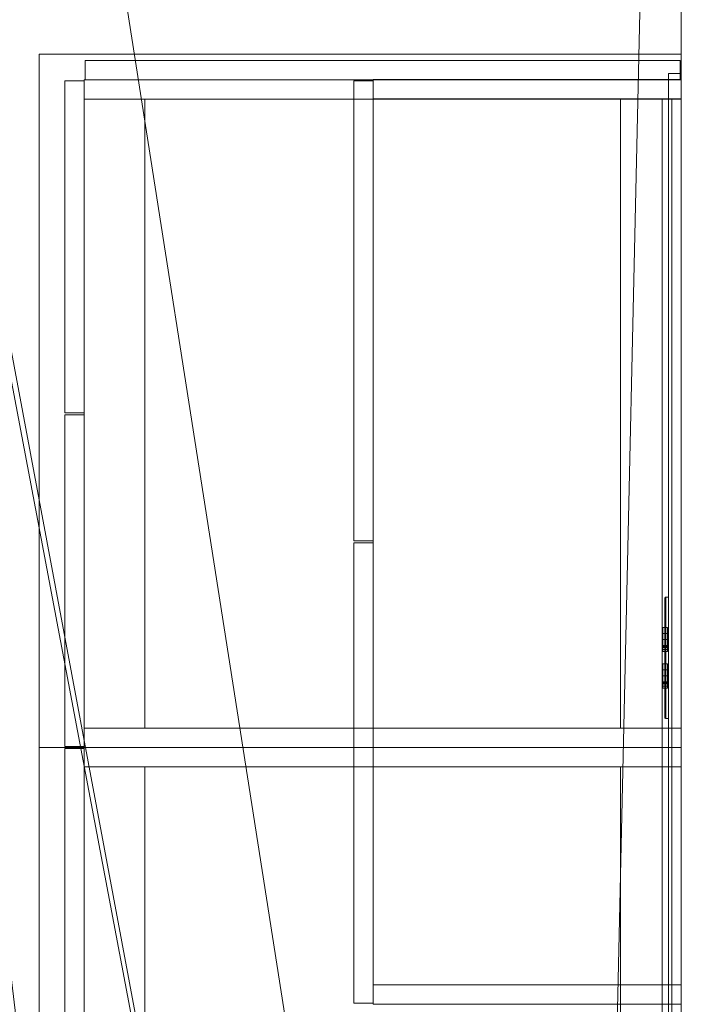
# Model space of a CAD drawing. Header units: inches. Extents: x -263 to 528, y -1 to 602.
# Tile 209 of 256: x 129 to 155, y 287 to 325. Entities that reach past the tile are written whole.
import ezdxf

# ---------------------------------------------------------------- set-up
doc = ezdxf.new("R2010")
doc.units = ezdxf.units.IN
doc.header["$MEASUREMENT"] = 0
for name, color, linetype in [('Twindo - Backsplash', 7, 'Continuous'), ('Twindo - Casework', 7, 'Continuous'), ('Twindo - Electrical', 7, 'Continuous'), ('Twindo - Slabs', 7, 'Continuous')]:
    doc.layers.add(name, color=color, linetype=linetype)

# ---------------------------------------------------------------- blocks, each defined once
blk = doc.blocks.new('Slab_D0BD3B49-249D-4DA8-80D4-D821BCE50D6B', base_point=(-249.5, 387))
at = {"layer": 'Twindo - Slabs', "lineweight": 0}
mesh = blk.add_polyface(dxfattribs=at)
corners = [(-192, 387), (-249.5, 387), (-249.5, 387, -6), (-192, 387, -6), (-89.75, 579.5), (-249.5, 579.5), (-192, 134.5), (-132, 134.5), (-132, 124.5), (10, 124.5), (10, 13.75), (161.5, 13.75), (161.5, 6.5), (252, 6.5), (252, 14), (415.5, 14), (415.5, 322.5), (222.5, 322.5), (222.5, 357.5), (-4, 357.5), (-4, 413), (101.5, 413), (101.5, 553.5), (-89.75, 553.5), (-249.5, 579.5, -6), (-192, 134.5, -6), (-89.75, 579.5, -6), (-89.75, 553.5, -6), (101.5, 553.5, -6), (101.5, 413, -6), (-4, 413, -6), (-4, 357.5, -6), (222.5, 357.5, -6), (222.5, 322.5, -6), (415.5, 322.5, -6), (415.5, 14, -6), (252, 14, -6), (252, 6.5, -6), (161.5, 6.5, -6), (161.5, 13.75, -6), (10, 13.75, -6), (10, 124.5, -6), (-132, 124.5, -6), (-132, 134.5, -6)]
mesh.append_faces([[corners[k] for k in face] for face in [(0, 1, 2, 3), (1, 5, 24, 2), (6, 0, 3, 25), (5, 4, 26, 24), (7, 6, 25, 43), (8, 7, 43, 42), (9, 8, 42, 41), (10, 9, 41, 40), (11, 10, 40, 39), (12, 11, 39, 38), (13, 12, 38, 37), (14, 13, 37, 36), (15, 14, 36, 35), (16, 15, 35, 34), (17, 16, 34, 33), (18, 17, 33, 32), (19, 18, 32, 31), (20, 19, 31, 30), (21, 20, 30, 29), (22, 21, 29, 28), (23, 22, 28, 27), (4, 23, 27, 26)]], dxfattribs={"color": 254})
mesh.append_faces([[corners[k] for k in face] for face in [(22, 20, 21), (16, 14, 15)]], dxfattribs={"vtx0": -1, "color": 254})
mesh.append_faces([[corners[k] for k in face] for face in [(28, 30, 27), (34, 36, 33)]], dxfattribs={"vtx0": -1, "vtx1": -1, "color": 254})
mesh.append_faces([[corners[k] for k in face] for face in [(4, 0, 7), (19, 23, 8), (19, 9, 11), (43, 3, 26), (42, 27, 31), (39, 41, 31)]], dxfattribs={"vtx0": -1, "vtx1": -1, "vtx2": -1, "color": 254})
mesh.append_faces([[corners[k] for k in face] for face in [(23, 7, 8), (19, 8, 9), (17, 11, 12), (17, 12, 13), (17, 13, 14), (3, 24, 26), (43, 26, 27), (39, 31, 32), (39, 32, 33)]], dxfattribs={"vtx0": -1, "vtx2": -1, "color": 254})
mesh.append_faces([[corners[k] for k in face] for face in [(29, 30, 28), (35, 36, 34)]], dxfattribs={"vtx1": -1, "color": 254})
mesh.append_faces([[corners[k] for k in face] for face in [(4, 5, 0), (23, 4, 7), (19, 20, 23), (22, 23, 20), (18, 19, 11), (17, 18, 11), (16, 17, 14), (42, 43, 27), (30, 31, 27), (41, 42, 31), (38, 39, 33), (37, 38, 33), (36, 37, 33)]], dxfattribs={"vtx1": -1, "vtx2": -1, "color": 254})
mesh.append_faces([[corners[k] for k in face] for face in [(5, 1, 0), (0, 6, 7), (9, 10, 11), (3, 2, 24), (43, 25, 3), (39, 40, 41)]], dxfattribs={"vtx2": -1, "color": 254})
blk = doc.blocks.new('Slab_C16FED3F-F51D-4887-95C2-45D370958F54', base_point=(-255.75, 595))
at = {"layer": 'Twindo - Slabs', "lineweight": 0}
mesh = blk.add_polyface(dxfattribs=at)
corners = [(95.5, 568, 128), (95.5, 570, 128), (-75.75, 570, 128), (-75.75, 595, 128), (-255.75, 595, 128), (-255.75, 379, 128), (-198, 379, 128), (-198, 134.5, 128), (-136, 134.5, 128), (-136, 110.5, 128), (6.5, 110.5, 128), (6.5, 6.5, 128), (315.5, 6.5, 128), (315.5, 8, 128), (378.5, 8, 128), (378.5, 6.5, 128), (523, 6.5, 128), (523, 132.25, 128), (421.5, 132.25, 128), (421.5, 333, 128), (239, 333, 128), (239, 391.501, 128), (240, 391.501, 128), (240, 457, 128), (237, 457, 128), (237, 568, 128), (201, 127.5, 128), (201, 128.125, 128), (244.5, 128.125, 128), (244.5, 127.5, 128), (244.5, 15, 128), (161.5, 15, 128), (161.5, 146.5, 128), (200.935, 146.5, 128), (200.997, 146.5, 128), (200.997, 128.5, 128), (95.5, 568, 101), (95.5, 570, 101), (-75.75, 570, 101), (-75.75, 595, 101), (-255.75, 595, 101), (-255.75, 379, 101), (-198, 379, 101), (-198, 134.5, 101), (-136, 134.5, 101), (-136, 110.5, 101), (6.5, 110.5, 101), (6.5, 6.5, 101), (315.5, 6.5, 101), (315.5, 8, 101), (378.5, 8, 101), (378.5, 6.5, 101), (523, 6.5, 101), (523, 132.25, 101), (421.5, 132.25, 101), (421.5, 333, 101), (239, 333, 101), (239, 391.501, 101), (240, 391.501, 101), (240, 457, 101), (237, 457, 101), (237, 568, 101), (201, 127.5, 120), (201, 128, 120), (201, 128.125, 120), (244.5, 128.125, 120), (244.5, 128, 120), (244.5, 127.5, 120), (244.5, 127.5, 101), (244.5, 15, 101), (161.5, 15, 101), (161.5, 146.5, 101), (200.935, 146.5, 101), (200.997, 146.5, 101), (200.997, 128.5, 114.5), (201, 127.5, 101)]
mesh.append_faces([[corners[k] for k in face] for face in [(36, 37, 1, 0), (37, 38, 2, 1), (38, 39, 3, 2), (39, 40, 4, 3), (40, 41, 5, 4), (41, 42, 6, 5), (42, 43, 7, 6), (43, 44, 8, 7), (44, 45, 9, 8), (45, 46, 10, 9), (46, 47, 11, 10), (47, 48, 12, 11), (48, 49, 13, 12), (49, 50, 14, 13), (50, 51, 15, 14), (51, 52, 16, 15), (52, 53, 17, 16), (53, 54, 18, 17), (54, 55, 19, 18), (55, 56, 20, 19), (56, 57, 21, 20), (57, 58, 22, 21), (58, 59, 23, 22), (59, 60, 24, 23), (60, 61, 25, 24), (61, 36, 0, 25), (28, 27, 64, 65), (69, 70, 31, 30), (70, 71, 32, 31), (33, 32, 71, 72), (33, 72, 73, 34), (34, 73, 74, 35), (62, 67, 66, 63), (65, 64, 63, 66), (67, 62, 75, 68), (72, 74, 73)]], dxfattribs={"color": 254})
mesh.append_faces([[corners[k] for k in face] for face in [(23, 21, 22), (27, 63, 64), (29, 66, 67), (29, 69, 30), (75, 74, 72), (52, 54, 53)]], dxfattribs={"vtx0": -1, "color": 254})
mesh.append_faces([[corners[k] for k in face] for face in [(16, 18, 15), (59, 57, 60)]], dxfattribs={"vtx0": -1, "vtx1": -1, "color": 254})
mesh.append_faces([[corners[k] for k in face] for face in [(3, 6, 8), (31, 0, 11), (0, 32, 34), (24, 34, 27), (20, 24, 27), (28, 30, 12), (20, 28, 13), (75, 26, 74), (44, 42, 39), (47, 36, 70), (75, 60, 56), (49, 68, 56)]], dxfattribs={"vtx0": -1, "vtx1": -1, "vtx2": -1, "color": 254})
mesh.append_faces([[corners[k] for k in face] for face in [(2, 8, 9), (2, 9, 10), (0, 10, 11), (20, 27, 28), (30, 11, 12), (28, 12, 13), (20, 13, 14), (18, 14, 15), (42, 40, 39), (44, 39, 38), (46, 38, 37), (46, 37, 36), (72, 36, 61), (75, 61, 60), (47, 70, 69), (49, 69, 68), (50, 56, 55), (50, 55, 54)]], dxfattribs={"vtx0": -1, "vtx2": -1, "color": 254})
mesh.append_faces([[corners[k] for k in face] for face in [(17, 18, 16), (58, 57, 59)]], dxfattribs={"vtx1": -1, "color": 254})
mesh.append_faces([[corners[k] for k in face] for face in [(3, 4, 6), (2, 3, 8), (1, 2, 10), (0, 1, 10), (31, 32, 0), (25, 0, 34), (24, 25, 34), (20, 21, 24), (23, 24, 21), (30, 31, 11), (19, 20, 14), (18, 19, 14), (45, 44, 38), (46, 45, 38), (47, 46, 36), (71, 70, 36), (72, 71, 36), (75, 72, 61), (57, 56, 60), (68, 75, 56), (48, 47, 69), (49, 48, 69), (50, 49, 56), (51, 50, 54), (52, 51, 54)]], dxfattribs={"vtx1": -1, "vtx2": -1, "color": 254})
mesh.append_faces([[corners[k] for k in face] for face in [(4, 5, 6), (6, 7, 8), (26, 35, 74), (42, 41, 40), (44, 43, 42)]], dxfattribs={"vtx2": -1, "color": 254})
mesh.append_faces([[corners[k] for k in face] for face in [(27, 26, 62, 63), (29, 28, 65, 66), (29, 67, 68, 69)]], dxfattribs={"vtx3": -1, "color": 254})
blk = doc.blocks.new('Slab_A3746481-2909-4108-A365-6002FE2AB3C6', base_point=(95.5, 568))
at = {"layer": 'Twindo - Slabs', "lineweight": 0}
mesh = blk.add_polyface(dxfattribs=at)
corners = [(95.5, 568, 254), (95.5, 568, 248), (95.5, 395.501, 248), (95.5, 395.501, 254), (237, 568, 254), (237, 568, 248), (237, 457, 248), (240, 457, 248), (240, 391.501, 248), (239, 391.501, 248), (239, 192.5, 248), (421.5, 192.5, 248), (421.5, 132.25, 248), (523, 132.25, 248), (523, 6.5, 248), (378.5, 6.5, 248), (378.5, 8, 248), (315.5, 8, 248), (315.5, 6.5, 248), (150.5, 6.5, 248), (150.5, 197, 248), (155, 197, 248), (155, 397.501, 248), (113, 397.501, 248), (113, 395.501, 248), (201, 383.001, 248), (170, 383.001, 248), (170, 205.5, 248), (201, 205.5, 248), (378.6, 174.5, 248), (261.6, 174.5, 248), (261.6, 108.5, 248), (342.106, 108.5, 248), (378.6, 144.994, 248), (113, 395.501, 254), (113, 397.501, 254), (155, 397.501, 254), (155, 197, 254), (150.5, 197, 254), (150.5, 6.5, 254), (315.5, 6.5, 254), (315.5, 8, 254), (378.5, 8, 254), (378.5, 6.5, 254), (523, 6.5, 254), (523, 132.25, 254), (421.5, 132.25, 254), (421.5, 192.5, 254), (239, 192.5, 254), (239, 391.501, 254), (240, 391.501, 254), (240, 457, 254), (237, 457, 254), (170, 205.5, 254), (170, 383.001, 254), (201, 383.001, 254), (201, 205.5, 254), (261.6, 108.5, 254), (261.6, 174.5, 254), (378.6, 174.5, 254), (378.6, 144.994, 254), (342.106, 108.5, 254)]
mesh.append_faces([[corners[k] for k in face] for face in [(0, 1, 2, 3), (4, 5, 1, 0), (3, 2, 24, 34), (52, 6, 5, 4), (51, 7, 6, 52), (50, 8, 7, 51), (49, 9, 8, 50), (48, 10, 9, 49), (47, 11, 10, 48), (46, 12, 11, 47), (45, 13, 12, 46), (44, 14, 13, 45), (43, 15, 14, 44), (42, 16, 15, 43), (41, 17, 16, 42), (40, 18, 17, 41), (39, 19, 18, 40), (38, 20, 19, 39), (37, 21, 20, 38), (36, 22, 21, 37), (35, 23, 22, 36), (34, 24, 23, 35), (54, 26, 25, 55), (53, 27, 26, 54), (56, 28, 27, 53), (55, 25, 28, 56), (58, 30, 29, 59), (57, 31, 30, 58), (61, 32, 31, 57), (60, 33, 32, 61), (59, 29, 33, 60)]], dxfattribs={"color": 254})
mesh.append_faces([[corners[k] for k in face] for face in [(14, 12, 13), (51, 49, 50)]], dxfattribs={"vtx0": -1, "color": 254})
mesh.append_faces([[corners[k] for k in face] for face in [(7, 9, 6), (44, 46, 43)]], dxfattribs={"vtx0": -1, "vtx1": -1, "color": 254})
mesh.append_faces([[corners[k] for k in face] for face in [(19, 21, 27), (26, 22, 1), (28, 6, 10), (19, 28, 10), (19, 10, 31), (15, 33, 12), (0, 36, 54), (53, 37, 39), (48, 52, 56), (48, 56, 39), (57, 48, 39), (46, 60, 43)]], dxfattribs={"vtx0": -1, "vtx1": -1, "vtx2": -1, "color": 254})
mesh.append_faces([[corners[k] for k in face] for face in [(23, 2, 1), (26, 21, 22), (19, 27, 28), (25, 1, 5), (28, 5, 6), (17, 31, 32), (16, 32, 33), (29, 10, 11), (33, 11, 12), (0, 34, 35), (0, 35, 36), (53, 36, 37), (0, 54, 55), (52, 55, 56), (57, 39, 40), (57, 40, 41), (61, 41, 42), (48, 58, 59), (60, 42, 43), (46, 59, 60)]], dxfattribs={"vtx0": -1, "vtx2": -1, "color": 254})
mesh.append_faces([[corners[k] for k in face] for face in [(8, 9, 7), (45, 46, 44)]], dxfattribs={"vtx1": -1, "color": 254})
mesh.append_faces([[corners[k] for k in face] for face in [(22, 23, 1), (26, 27, 21), (25, 26, 1), (28, 25, 5), (9, 10, 6), (30, 31, 10), (18, 19, 31), (17, 18, 31), (16, 17, 32), (15, 16, 33), (29, 30, 10), (33, 29, 11), (14, 15, 12), (53, 54, 36), (56, 53, 39), (4, 0, 55), (52, 4, 55), (48, 49, 52), (51, 52, 49), (57, 58, 48), (61, 57, 41), (60, 61, 42), (47, 48, 59), (46, 47, 59)]], dxfattribs={"vtx1": -1, "vtx2": -1, "color": 254})
mesh.append_faces([[corners[k] for k in face] for face in [(23, 24, 2), (19, 20, 21), (0, 3, 34), (37, 38, 39)]], dxfattribs={"vtx2": -1, "color": 254})
blk = doc.blocks.new('Slab_ED5BE3F0-089E-41BE-87EB-5EA2DDB2F362', base_point=(-198, 134.5))
at = {"layer": 'Twindo - Slabs', "lineweight": 0}
mesh = blk.add_polyface(dxfattribs=at)
corners = [(-198, 134.5, 254), (-198, 134.5, 246.5), (-136, 134.5, 246.5), (-136, 134.5, 254), (-198, 379, 254), (-198, 379, 246.5), (-75.75, 379, 246.5), (-75.75, 378, 246.5), (-9, 378, 246.5), (-9, 395.501, 246.5), (113, 395.501, 246.5), (113, 397.501, 246.5), (155, 397.501, 246.5), (155, 197, 246.5), (150.5, 197, 246.5), (150.5, 6.5, 246.5), (6.5, 6.5, 246.5), (6.5, 110.5, 246.5), (-136, 110.5, 246.5), (-136, 110.5, 254), (6.5, 110.5, 254), (6.5, 6.5, 254), (150.5, 6.5, 254), (150.5, 197, 254), (155, 197, 254), (155, 397.501, 254), (113, 397.501, 254), (113, 395.501, 254), (-9, 395.501, 254), (-9, 378, 254), (-75.75, 378, 254), (-75.75, 379, 254)]
mesh.append_faces([[corners[k] for k in face] for face in [(0, 1, 2, 3), (4, 5, 1, 0), (3, 2, 18, 19), (31, 6, 5, 4), (30, 7, 6, 31), (29, 8, 7, 30), (28, 9, 8, 29), (27, 10, 9, 28), (26, 11, 10, 27), (25, 12, 11, 26), (24, 13, 12, 25), (23, 14, 13, 24), (22, 15, 14, 23), (21, 16, 15, 22), (20, 17, 16, 21), (19, 18, 17, 20)]], dxfattribs={"color": 254})
mesh.append_faces([[corners[k] for k in face] for face in [(25, 23, 24)]], dxfattribs={"vtx0": -1, "color": 254})
mesh.append_faces([[corners[k] for k in face] for face in [(12, 14, 11)]], dxfattribs={"vtx0": -1, "vtx1": -1, "color": 254})
mesh.append_faces([[corners[k] for k in face] for face in [(2, 5, 6), (2, 6, 7), (18, 7, 8), (17, 8, 9), (17, 9, 10), (14, 10, 11), (30, 3, 19), (29, 19, 20), (27, 20, 21), (27, 21, 22), (27, 22, 23)]], dxfattribs={"vtx0": -1, "vtx2": -1, "color": 254})
mesh.append_faces([[corners[k] for k in face] for face in [(13, 14, 12)]], dxfattribs={"vtx1": -1, "color": 254})
mesh.append_faces([[corners[k] for k in face] for face in [(18, 2, 7), (17, 18, 8), (16, 17, 10), (15, 16, 10), (14, 15, 10), (31, 4, 3), (30, 31, 3), (29, 30, 19), (28, 29, 20), (27, 28, 20), (26, 27, 23), (25, 26, 23)]], dxfattribs={"vtx1": -1, "vtx2": -1, "color": 254})
mesh.append_faces([[corners[k] for k in face] for face in [(2, 1, 5), (4, 0, 3)]], dxfattribs={"vtx2": -1, "color": 254})
blk = doc.blocks.new('Beam Segment_2E6D3166-8892-4DC0-879A-BA47944BBFB6')
at = {"layer": 'Twindo - Backsplash', "lineweight": 0}
mesh = blk.add_polyface(dxfattribs=at)
corners = [(154.5, 282.995, 164), (154.5, 323.245, 164), (155, 323.245, 164), (155, 282.995, 164), (154.5, 282.995, 179), (154.5, 323.245, 179), (155, 323.245, 179), (155, 282.995, 179)]
mesh.append_faces([[corners[k] for k in face] for face in [(0, 1, 2, 3), (4, 5, 1, 0), (2, 1, 5, 6), (3, 2, 6, 7), (4, 0, 3, 7), (7, 6, 5, 4)]], dxfattribs={"color": 7})
blk = doc.blocks.new('Object_7663093D-5C1F-4A69-9194-696B08D9B000')
at = {"layer": 'Twindo - Electrical', "lineweight": 0}
mesh = blk.add_polyface(dxfattribs=at)
corners = [(154.362, 298.173, 165.656), (154.362, 298.173, 168.344), (154.362, 302.828, 168.344), (154.362, 302.828, 165.656), (154.362, 299.32, 166.606), (154.362, 299.792, 166.456), (154.362, 300.264, 166.606), (154.362, 300.264, 167.394), (154.362, 299.792, 167.544), (154.362, 299.32, 167.394), (154.362, 301.682, 167.394), (154.362, 301.209, 167.544), (154.362, 300.737, 167.394), (154.362, 300.737, 166.606), (154.362, 301.209, 166.456), (154.362, 301.682, 166.606), (154.363, 298.164, 165.648), (154.363, 298.164, 168.352), (154.363, 302.837, 168.352), (154.363, 302.837, 165.648), (154.465, 299.32, 166.606), (154.465, 299.792, 166.456), (154.465, 300.264, 166.606), (154.465, 300.264, 167.394), (154.465, 299.792, 167.544), (154.465, 299.32, 167.394), (154.465, 301.682, 167.394), (154.465, 301.209, 167.544), (154.465, 300.737, 167.394), (154.465, 300.737, 166.606), (154.465, 301.209, 166.456), (154.465, 301.682, 166.606), (154.372, 298.149, 165.632), (154.372, 298.149, 168.368), (154.372, 302.853, 168.368), (154.372, 302.853, 165.632), (154.387, 298.14, 165.623), (154.387, 298.14, 168.377), (154.387, 302.862, 168.377), (154.387, 302.862, 165.623), (154.396, 298.139, 165.622), (154.396, 298.139, 168.378), (154.396, 302.863, 168.378), (154.396, 302.863, 165.622), (154.5, 298.139, 165.622), (154.5, 298.139, 168.378), (154.5, 302.863, 168.378), (154.5, 302.863, 165.622)]
mesh.append_faces([[corners[k] for k in face] for face in [(1, 0, 16, 17), (2, 1, 17, 18), (3, 2, 18, 19), (0, 3, 19, 16), (4, 20, 21, 5), (5, 21, 22, 6), (6, 22, 23, 7), (7, 23, 24, 8), (8, 24, 25, 9), (9, 25, 20, 4), (11, 10, 26, 27), (12, 11, 27, 28), (13, 12, 28, 29), (14, 13, 29, 30), (15, 14, 30, 31), (10, 15, 31, 26), (17, 16, 32, 33), (18, 17, 33, 34), (19, 18, 34, 35), (16, 19, 35, 32), (33, 32, 36, 37), (34, 33, 37, 38), (35, 34, 38, 39), (32, 35, 39, 36), (37, 36, 40, 41), (38, 37, 41, 42), (39, 38, 42, 43), (36, 39, 43, 40), (41, 40, 44, 45), (42, 41, 45, 46), (43, 42, 46, 47), (40, 43, 47, 44), (46, 45, 44, 47)]], dxfattribs={"color": 7})
mesh.append_faces([[corners[k] for k in face] for face in [(21, 24, 23, 22), (27, 30, 29, 28)]], dxfattribs={"vtx0": -1, "color": 7})
mesh.append_faces([[corners[k] for k in face] for face in [(0, 14, 3), (3, 15, 2)]], dxfattribs={"vtx0": -1, "vtx1": -1, "color": 7})
mesh.append_faces([[corners[k] for k in face] for face in [(11, 8, 2), (0, 5, 14)]], dxfattribs={"vtx0": -1, "vtx1": -1, "vtx2": -1, "color": 7})
mesh.append_faces([[corners[k] for k in face] for face in [(8, 1, 2), (1, 8, 9), (7, 11, 12), (1, 9, 4), (6, 12, 13), (5, 13, 14), (0, 4, 5), (3, 14, 15)]], dxfattribs={"vtx0": -1, "vtx2": -1, "color": 7})
mesh.append_faces([[corners[k] for k in face] for face in [(7, 8, 11), (10, 11, 2), (6, 7, 12), (15, 10, 2), (5, 6, 13), (0, 1, 4)]], dxfattribs={"vtx1": -1, "vtx2": -1, "color": 7})
mesh.append_faces([[corners[k] for k in face] for face in [(21, 20, 25, 24), (27, 26, 31, 30)]], dxfattribs={"vtx3": -1, "color": 7})
mesh = blk.add_polyface(dxfattribs=at)
corners = [(154.465, 300.737, 167.394), (154.465, 301.209, 167.544), (154.283, 301.209, 167.544), (154.283, 300.737, 167.394), (154.465, 301.682, 167.394), (154.283, 301.682, 167.394), (154.465, 301.682, 166.606), (154.283, 301.682, 166.606), (154.465, 301.209, 166.456), (154.283, 301.209, 166.456), (154.465, 300.737, 166.606), (154.283, 300.737, 166.606), (154.465, 301.209, 166.803), (154.465, 301.209, 166.724), (154.283, 301.209, 166.724), (154.283, 301.209, 166.803), (154.465, 301.446, 166.724), (154.283, 301.446, 166.724), (154.465, 301.446, 166.803), (154.283, 301.446, 166.803), (154.465, 301.209, 167.197), (154.465, 301.446, 167.197), (154.283, 301.446, 167.197), (154.283, 301.209, 167.197), (154.465, 301.446, 167.276), (154.283, 301.446, 167.276), (154.465, 301.209, 167.276), (154.283, 301.209, 167.276), (154.465, 300.816, 166.921), (154.465, 300.894, 166.921), (154.283, 300.894, 166.921), (154.283, 300.816, 166.921), (154.465, 300.934, 166.932), (154.283, 300.934, 166.932), (154.465, 300.963, 166.961), (154.283, 300.963, 166.961), (154.465, 300.973, 167), (154.283, 300.973, 167), (154.465, 300.963, 167.039), (154.283, 300.963, 167.039), (154.465, 300.934, 167.068), (154.283, 300.934, 167.068), (154.465, 300.894, 167.079), (154.283, 300.894, 167.079), (154.465, 300.816, 167.079), (154.283, 300.816, 167.079)]
mesh.append_faces([[corners[k] for k in face] for face in [(0, 1, 2, 3), (1, 4, 5, 2), (4, 6, 7, 5), (6, 8, 9, 7), (8, 10, 11, 9), (10, 0, 3, 11), (12, 13, 14, 15), (13, 16, 17, 14), (16, 18, 19, 17), (18, 12, 15, 19), (20, 21, 22, 23), (21, 24, 25, 22), (24, 26, 27, 25), (26, 20, 23, 27), (28, 29, 30, 31), (29, 32, 33, 30), (32, 34, 35, 33), (34, 36, 37, 35), (36, 38, 39, 37), (38, 40, 41, 39), (40, 42, 43, 41), (42, 44, 45, 43), (44, 28, 31, 45)]], dxfattribs={"color": 7})
mesh.append_faces([[corners[k] for k in face] for face in [(4, 0, 24), (44, 20, 0), (21, 32, 18), (4, 21, 18), (13, 28, 10), (6, 13, 10), (3, 5, 27), (3, 23, 45), (19, 33, 22), (19, 22, 5), (11, 31, 14), (11, 17, 7)]], dxfattribs={"vtx0": -1, "vtx1": -1, "vtx2": -1, "color": 7})
mesh.append_faces([[corners[k] for k in face] for face in [(4, 24, 21), (44, 21, 20), (21, 42, 40), (21, 40, 38), (21, 38, 36), (21, 36, 34), (21, 34, 32), (12, 29, 28), (4, 18, 16), (6, 16, 13), (28, 0, 10), (3, 27, 23), (43, 23, 22), (3, 45, 31), (19, 31, 30), (19, 30, 33), (31, 15, 14), (11, 14, 17), (17, 5, 7)]], dxfattribs={"vtx0": -1, "vtx2": -1, "color": 7})
mesh.append_faces([[corners[k] for k in face] for face in [(8, 6, 10), (9, 11, 7)]], dxfattribs={"vtx1": -1, "color": 7})
mesh.append_faces([[corners[k] for k in face] for face in [(26, 24, 0), (20, 26, 0), (44, 42, 21), (28, 44, 0), (12, 18, 29), (32, 29, 18), (13, 12, 28), (6, 4, 16), (25, 27, 5), (22, 25, 5), (43, 45, 23), (41, 43, 22), (39, 41, 22), (37, 39, 22), (35, 37, 22), (33, 35, 22), (19, 15, 31), (17, 19, 5), (11, 3, 31)]], dxfattribs={"vtx1": -1, "vtx2": -1, "color": 7})
mesh.append_faces([[corners[k] for k in face] for face in [(4, 1, 0), (3, 2, 5)]], dxfattribs={"vtx2": -1, "color": 7})
mesh = blk.add_polyface(dxfattribs=at)
corners = [(154.465, 299.32, 167.394), (154.465, 299.792, 167.544), (154.283, 299.792, 167.544), (154.283, 299.32, 167.394), (154.465, 300.264, 167.394), (154.283, 300.264, 167.394), (154.465, 300.264, 166.606), (154.283, 300.264, 166.606), (154.465, 299.792, 166.456), (154.283, 299.792, 166.456), (154.465, 299.32, 166.606), (154.283, 299.32, 166.606), (154.465, 299.792, 166.803), (154.465, 299.792, 166.724), (154.283, 299.792, 166.724), (154.283, 299.792, 166.803), (154.465, 300.028, 166.724), (154.283, 300.028, 166.724), (154.465, 300.028, 166.803), (154.283, 300.028, 166.803), (154.465, 299.792, 167.197), (154.465, 300.028, 167.197), (154.283, 300.028, 167.197), (154.283, 299.792, 167.197), (154.465, 300.028, 167.276), (154.283, 300.028, 167.276), (154.465, 299.792, 167.276), (154.283, 299.792, 167.276), (154.465, 299.398, 166.921), (154.465, 299.477, 166.921), (154.283, 299.477, 166.921), (154.283, 299.398, 166.921), (154.465, 299.516, 166.932), (154.283, 299.516, 166.932), (154.465, 299.545, 166.961), (154.283, 299.545, 166.961), (154.465, 299.556, 167), (154.283, 299.556, 167), (154.465, 299.545, 167.039), (154.283, 299.545, 167.039), (154.465, 299.516, 167.068), (154.283, 299.516, 167.068), (154.465, 299.477, 167.079), (154.283, 299.477, 167.079), (154.465, 299.398, 167.079), (154.283, 299.398, 167.079)]
mesh.append_faces([[corners[k] for k in face] for face in [(0, 1, 2, 3), (1, 4, 5, 2), (4, 6, 7, 5), (6, 8, 9, 7), (8, 10, 11, 9), (10, 0, 3, 11), (12, 13, 14, 15), (13, 16, 17, 14), (16, 18, 19, 17), (18, 12, 15, 19), (20, 21, 22, 23), (21, 24, 25, 22), (24, 26, 27, 25), (26, 20, 23, 27), (28, 29, 30, 31), (29, 32, 33, 30), (32, 34, 35, 33), (34, 36, 37, 35), (36, 38, 39, 37), (38, 40, 41, 39), (40, 42, 43, 41), (42, 44, 45, 43), (44, 28, 31, 45)]], dxfattribs={"color": 7})
mesh.append_faces([[corners[k] for k in face] for face in [(4, 0, 24), (44, 20, 0), (21, 32, 18), (4, 21, 18), (13, 28, 10), (6, 13, 10), (3, 5, 27), (3, 23, 45), (19, 33, 22), (19, 22, 5), (11, 31, 14), (11, 17, 7)]], dxfattribs={"vtx0": -1, "vtx1": -1, "vtx2": -1, "color": 7})
mesh.append_faces([[corners[k] for k in face] for face in [(4, 24, 21), (44, 21, 20), (21, 42, 40), (21, 40, 38), (21, 38, 36), (21, 36, 34), (21, 34, 32), (12, 29, 28), (4, 18, 16), (6, 16, 13), (28, 0, 10), (3, 27, 23), (43, 23, 22), (3, 45, 31), (19, 31, 30), (19, 30, 33), (31, 15, 14), (11, 14, 17), (17, 5, 7)]], dxfattribs={"vtx0": -1, "vtx2": -1, "color": 7})
mesh.append_faces([[corners[k] for k in face] for face in [(8, 6, 10), (9, 11, 7)]], dxfattribs={"vtx1": -1, "color": 7})
mesh.append_faces([[corners[k] for k in face] for face in [(26, 24, 0), (20, 26, 0), (44, 42, 21), (28, 44, 0), (12, 18, 29), (32, 29, 18), (13, 12, 28), (6, 4, 16), (25, 27, 5), (22, 25, 5), (43, 45, 23), (41, 43, 22), (39, 41, 22), (37, 39, 22), (35, 37, 22), (33, 35, 22), (19, 15, 31), (17, 19, 5), (11, 3, 31)]], dxfattribs={"vtx1": -1, "vtx2": -1, "color": 7})
mesh.append_faces([[corners[k] for k in face] for face in [(4, 1, 0), (3, 2, 5)]], dxfattribs={"vtx2": -1, "color": 7})
blk = doc.blocks.new('Object_1FB10E9D-F101-4540-8EC7-8EDDB7E46F8E')
at = {"layer": 'Twindo - Casework', "lineweight": 0}
mesh = blk.add_polyface(dxfattribs=at)
corners = [(130, 324.001, 162.5), (130, 297.001, 162.5), (130, 297.001, 164), (130, 324.001, 164), (155, 297.001, 162.5), (155, 297.001, 164), (155, 324.001, 162.5), (155, 324.001, 164)]
mesh.append_faces([[corners[k] for k in face] for face in [(0, 1, 2, 3), (1, 4, 5, 2), (4, 6, 7, 5), (6, 0, 3, 7), (0, 6, 4, 1), (3, 2, 5, 7)]], dxfattribs={"color": 9})
mesh = blk.add_polyface(dxfattribs=at)
corners = [(154.96, 323.001, 128.039), (131.789, 323.001, 128.039), (131.789, 323.751, 128.039), (154.96, 323.751, 128.039), (131.789, 323.001, 162.461), (131.789, 323.751, 162.461), (154.96, 323.001, 162.461), (154.96, 323.751, 162.461)]
mesh.append_faces([[corners[k] for k in face] for face in [(0, 1, 2, 3), (1, 4, 5, 2), (4, 6, 7, 5), (6, 0, 3, 7), (0, 6, 4, 1), (3, 2, 5, 7)]], dxfattribs={"color": 7})
mesh = blk.add_polyface(dxfattribs=at)
corners = [(131.75, 322.961, 128.039), (131.75, 310.04, 128.039), (131, 310.04, 128.039), (131, 322.961, 128.039), (131.75, 310.04, 162.461), (131, 310.04, 162.461), (131.75, 322.961, 162.461), (131, 322.961, 162.461)]
mesh.append_faces([[corners[k] for k in face] for face in [(0, 1, 2, 3), (1, 4, 5, 2), (4, 6, 7, 5), (6, 0, 3, 7), (0, 6, 4, 1), (3, 2, 5, 7)]], dxfattribs={"color": 7})
mesh = blk.add_polyface(dxfattribs=at)
corners = [(155, 297.751, 161.75), (152.637, 297.751, 161.75), (152.637, 322.251, 161.75), (155, 322.251, 161.75), (152.637, 297.751, 162.5), (152.637, 322.251, 162.5), (155, 297.751, 162.5), (155, 322.251, 162.5), (155, 323.001, 128), (131.75, 323.001, 128), (131.75, 323.001, 162.5), (155, 323.001, 162.5), (131.75, 322.251, 128), (131.75, 322.251, 162.5), (155, 322.251, 128), (155, 322.251, 162.5), (131.75, 297.001, 128), (155, 297.001, 128), (155, 297.001, 162.5), (131.75, 297.001, 162.5), (155, 297.751, 128), (155, 297.751, 162.5), (131.75, 297.751, 128), (131.75, 297.751, 162.5), (154.625, 297.751, 128.75), (154.625, 322.251, 128.75), (154.625, 322.251, 161.75), (154.625, 297.751, 161.75), (154.25, 322.251, 128.75), (154.25, 322.251, 161.75), (154.25, 297.751, 128.75), (154.25, 297.751, 161.75)]
mesh.append_faces([[corners[k] for k in face] for face in [(0, 1, 2, 3), (1, 4, 5, 2), (4, 6, 7, 5), (6, 0, 3, 7), (0, 6, 4, 1), (3, 2, 5, 7), (8, 9, 10, 11), (9, 12, 13, 10), (12, 14, 15, 13), (14, 8, 11, 15), (8, 14, 12, 9), (11, 10, 13, 15), (16, 17, 18, 19), (17, 20, 21, 18), (20, 22, 23, 21), (22, 16, 19, 23), (16, 22, 20, 17), (19, 18, 21, 23), (24, 25, 26, 27), (25, 28, 29, 26), (28, 30, 31, 29), (30, 24, 27, 31), (24, 30, 28, 25), (27, 26, 29, 31)]], dxfattribs={"color": 7})
mesh = blk.add_polyface(dxfattribs=at)
corners = [(131.75, 322.251, 128), (131.75, 297.751, 128), (131.75, 297.751, 128.75), (131.75, 322.251, 128.75), (155, 297.751, 128), (155, 297.751, 128.75), (155, 322.251, 128), (155, 322.251, 128.75)]
mesh.append_faces([[corners[k] for k in face] for face in [(0, 1, 2, 3), (1, 4, 5, 2), (4, 6, 7, 5), (6, 0, 3, 7), (0, 6, 4, 1), (3, 2, 5, 7)]], dxfattribs={"color": 7})
mesh = blk.add_polyface(dxfattribs=at)
corners = [(131.75, 322.251, 161.75), (134.112, 322.251, 161.75), (134.112, 297.751, 161.75), (131.75, 297.751, 161.75), (134.112, 322.251, 162.5), (134.112, 297.751, 162.5), (131.75, 322.251, 162.5), (131.75, 297.751, 162.5)]
mesh.append_faces([[corners[k] for k in face] for face in [(0, 1, 2, 3), (1, 4, 5, 2), (4, 6, 7, 5), (6, 0, 3, 7), (0, 6, 4, 1), (3, 2, 5, 7)]], dxfattribs={"color": 7})
mesh = blk.add_polyface(dxfattribs=at)
corners = [(131.75, 297.04, 128.039), (131, 297.04, 128.039), (131, 309.961, 128.039), (131.75, 309.961, 128.039), (131, 309.961, 162.461), (131.75, 309.961, 162.461), (131, 297.04, 162.461), (131.75, 297.04, 162.461)]
mesh.append_faces([[corners[k] for k in face] for face in [(0, 1, 2, 3), (3, 2, 4, 5), (5, 4, 6, 7), (7, 6, 1, 0), (0, 3, 5, 7), (1, 6, 4, 2)]], dxfattribs={"color": 7})
blk = doc.blocks.new('Object_6FC88D5E-9146-4615-B8C0-338C065D7CE0')
at = {"layer": 'Twindo - Casework', "lineweight": 0}
mesh = blk.add_polyface(dxfattribs=at)
corners = [(130, 297.001, 162.5), (130, 277.001, 162.5), (130, 277.001, 164), (130, 297.001, 164), (155, 277.001, 162.5), (155, 277.001, 164), (155, 297.001, 162.5), (155, 297.001, 164)]
mesh.append_faces([[corners[k] for k in face] for face in [(0, 1, 2, 3), (1, 4, 5, 2), (4, 6, 7, 5), (6, 0, 3, 7), (0, 6, 4, 1), (3, 2, 5, 7)]], dxfattribs={"color": 9})
mesh = blk.add_polyface(dxfattribs=at)
corners = [(131.75, 296.961, 128.039), (131.75, 277.04, 128.039), (131, 277.04, 128.039), (131, 296.961, 128.039), (131.75, 277.04, 162.461), (131, 277.04, 162.461), (131.75, 296.961, 162.461), (131, 296.961, 162.461)]
mesh.append_faces([[corners[k] for k in face] for face in [(0, 1, 2, 3), (1, 4, 5, 2), (4, 6, 7, 5), (6, 0, 3, 7), (0, 6, 4, 1), (3, 2, 5, 7)]], dxfattribs={"color": 7})
mesh = blk.add_polyface(dxfattribs=at)
corners = [(155, 277.751, 161.75), (152.638, 277.751, 161.75), (152.637, 296.251, 161.75), (155, 296.251, 161.75), (152.638, 277.751, 162.5), (152.637, 296.251, 162.5), (155, 277.751, 162.5), (155, 296.251, 162.5), (155, 297.001, 128), (131.75, 297.001, 128), (131.75, 297.001, 162.5), (155, 297.001, 162.5), (131.75, 296.251, 128), (131.75, 296.251, 162.5), (155, 296.251, 128), (155, 296.251, 162.5), (131.75, 277.001, 128), (155, 277.001, 128), (155, 277.001, 162.5), (131.75, 277.001, 162.5), (155, 277.751, 128), (155, 277.751, 162.5), (131.75, 277.751, 128), (131.75, 277.751, 162.5), (154.625, 277.751, 128.75), (154.625, 296.251, 128.75), (154.625, 296.251, 161.75), (154.625, 277.751, 161.75), (154.25, 296.251, 128.75), (154.25, 296.251, 161.75), (154.25, 277.751, 128.75), (154.25, 277.751, 161.75)]
mesh.append_faces([[corners[k] for k in face] for face in [(0, 1, 2, 3), (1, 4, 5, 2), (4, 6, 7, 5), (6, 0, 3, 7), (0, 6, 4, 1), (3, 2, 5, 7), (8, 9, 10, 11), (9, 12, 13, 10), (12, 14, 15, 13), (14, 8, 11, 15), (8, 14, 12, 9), (11, 10, 13, 15), (16, 17, 18, 19), (17, 20, 21, 18), (20, 22, 23, 21), (22, 16, 19, 23), (16, 22, 20, 17), (19, 18, 21, 23), (24, 25, 26, 27), (25, 28, 29, 26), (28, 30, 31, 29), (30, 24, 27, 31), (24, 30, 28, 25), (27, 26, 29, 31)]], dxfattribs={"color": 7})
mesh = blk.add_polyface(dxfattribs=at)
corners = [(131.75, 296.251, 128), (131.75, 277.751, 128), (131.75, 277.751, 128.75), (131.75, 296.251, 128.75), (155, 277.751, 128), (155, 277.751, 128.75), (155, 296.251, 128), (155, 296.251, 128.75)]
mesh.append_faces([[corners[k] for k in face] for face in [(0, 1, 2, 3), (1, 4, 5, 2), (4, 6, 7, 5), (6, 0, 3, 7), (0, 6, 4, 1), (3, 2, 5, 7)]], dxfattribs={"color": 7})
mesh = blk.add_polyface(dxfattribs=at)
corners = [(131.75, 296.251, 161.75), (134.112, 296.251, 161.75), (134.112, 277.751, 161.75), (131.75, 277.751, 161.75), (134.112, 296.251, 162.5), (134.112, 277.751, 162.5), (131.75, 296.251, 162.5), (131.75, 277.751, 162.5)]
mesh.append_faces([[corners[k] for k in face] for face in [(0, 1, 2, 3), (1, 4, 5, 2), (4, 6, 7, 5), (6, 0, 3, 7), (0, 6, 4, 1), (3, 2, 5, 7)]], dxfattribs={"color": 7})
blk = doc.blocks.new('Object_BBD06EE6-E1E8-4D4F-839E-38CDAC4E627C')
at = {"layer": 'Twindo - Casework', "lineweight": 0}
mesh = blk.add_polyface(dxfattribs=at)
corners = [(143, 322.968, 179.039), (143, 305.047, 179.039), (142.25, 305.047, 179.039), (142.25, 322.968, 179.039), (143, 305.047, 222.961), (142.25, 305.047, 222.961), (143, 322.968, 222.961), (142.25, 322.968, 222.961)]
mesh.append_faces([[corners[k] for k in face] for face in [(0, 1, 2, 3), (1, 4, 5, 2), (4, 6, 7, 5), (6, 0, 3, 7), (0, 6, 4, 1), (3, 2, 5, 7)]], dxfattribs={"color": 7})
mesh = blk.add_polyface(dxfattribs=at)
corners = [(143, 322.258, 222.25), (143, 287.758, 222.25), (143, 287.758, 223), (143, 322.258, 223), (155, 287.758, 222.25), (155, 287.758, 223), (155, 322.258, 222.25), (155, 322.258, 223), (155, 323.008, 179), (143, 323.008, 179), (143, 323.008, 223), (155, 323.008, 223), (143, 322.258, 179), (143, 322.258, 223), (155, 322.258, 179), (155, 322.258, 223), (143, 287.008, 179), (155, 287.008, 179), (155, 287.008, 223), (143, 287.008, 223), (155, 287.758, 179), (155, 287.758, 223), (143, 287.758, 179), (143, 287.758, 223), (154.625, 287.758, 179.75), (154.625, 322.258, 179.75), (154.625, 322.258, 222.25), (154.625, 287.758, 222.25), (154.25, 322.258, 179.75), (154.25, 322.258, 222.25), (154.25, 287.758, 179.75), (154.25, 287.758, 222.25)]
mesh.append_faces([[corners[k] for k in face] for face in [(0, 1, 2, 3), (1, 4, 5, 2), (4, 6, 7, 5), (6, 0, 3, 7), (0, 6, 4, 1), (3, 2, 5, 7), (8, 9, 10, 11), (9, 12, 13, 10), (12, 14, 15, 13), (14, 8, 11, 15), (8, 14, 12, 9), (11, 10, 13, 15), (16, 17, 18, 19), (17, 20, 21, 18), (20, 22, 23, 21), (22, 16, 19, 23), (16, 22, 20, 17), (19, 18, 21, 23), (24, 25, 26, 27), (25, 28, 29, 26), (28, 30, 31, 29), (30, 24, 27, 31), (24, 30, 28, 25), (27, 26, 29, 31)]], dxfattribs={"color": 7})
mesh = blk.add_polyface(dxfattribs=at)
corners = [(143, 322.258, 200.625), (143, 287.758, 200.625), (143, 287.758, 201.375), (143, 322.258, 201.375), (154.25, 287.758, 200.625), (154.25, 287.758, 201.375), (154.25, 322.258, 200.625), (154.25, 322.258, 201.375)]
mesh.append_faces([[corners[k] for k in face] for face in [(0, 1, 2, 3), (1, 4, 5, 2), (4, 6, 7, 5), (6, 0, 3, 7), (0, 6, 4, 1), (3, 2, 5, 7)]], dxfattribs={"color": 7})
mesh = blk.add_polyface(dxfattribs=at)
corners = [(143, 322.258, 179), (143, 287.758, 179), (143, 287.758, 179.75), (143, 322.258, 179.75), (155, 287.758, 179), (155, 287.758, 179.75), (155, 322.258, 179), (155, 322.258, 179.75)]
mesh.append_faces([[corners[k] for k in face] for face in [(0, 1, 2, 3), (1, 4, 5, 2), (4, 6, 7, 5), (6, 0, 3, 7), (0, 6, 4, 1), (3, 2, 5, 7)]], dxfattribs={"color": 7})
mesh = blk.add_polyface(dxfattribs=at)
corners = [(143, 287.047, 179.039), (142.25, 287.047, 179.039), (142.25, 304.968, 179.039), (143, 304.968, 179.039), (142.25, 304.968, 222.961), (143, 304.968, 222.961), (142.25, 287.047, 222.961), (143, 287.047, 222.961)]
mesh.append_faces([[corners[k] for k in face] for face in [(0, 1, 2, 3), (3, 2, 4, 5), (5, 4, 6, 7), (7, 6, 1, 0), (0, 3, 5, 7), (1, 6, 4, 2)]], dxfattribs={"color": 7})

msp = doc.modelspace()

# ---------------------------------------------------------------- block references
at = {"layer": 'Twindo - Backsplash', "linetype": 'Continuous', "lineweight": 0}
msp.add_blockref('Beam Segment_2E6D3166-8892-4DC0-879A-BA47944BBFB6', (0, 0), dxfattribs=at)
at = {"layer": 'Twindo - Casework', "color": 36, "linetype": 'Continuous', "lineweight": 18, "true_color": 0x783c00}
for name in ['Object_1FB10E9D-F101-4540-8EC7-8EDDB7E46F8E', 'Object_BBD06EE6-E1E8-4D4F-839E-38CDAC4E627C', 'Object_6FC88D5E-9146-4615-B8C0-338C065D7CE0']:
    msp.add_blockref(name, (0, 0), dxfattribs=at)
at = {"layer": 'Twindo - Electrical', "color": 36, "linetype": 'Continuous', "lineweight": 18, "true_color": 0x783c00}
msp.add_blockref('Object_7663093D-5C1F-4A69-9194-696B08D9B000', (0, 0), dxfattribs=at)
at = {"layer": 'Twindo - Slabs', "color": 251, "linetype": 'Continuous', "lineweight": 18, "true_color": 0x4a4a4a}
for name, p in [('Slab_C16FED3F-F51D-4887-95C2-45D370958F54', (-255.75, 595)), ('Slab_D0BD3B49-249D-4DA8-80D4-D821BCE50D6B', (-249.5, 387)), ('Slab_A3746481-2909-4108-A365-6002FE2AB3C6', (95.5, 568)), ('Slab_ED5BE3F0-089E-41BE-87EB-5EA2DDB2F362', (-198, 134.5))]:
    msp.add_blockref(name, p, dxfattribs=at)

doc.saveas('drawing.dxf')
